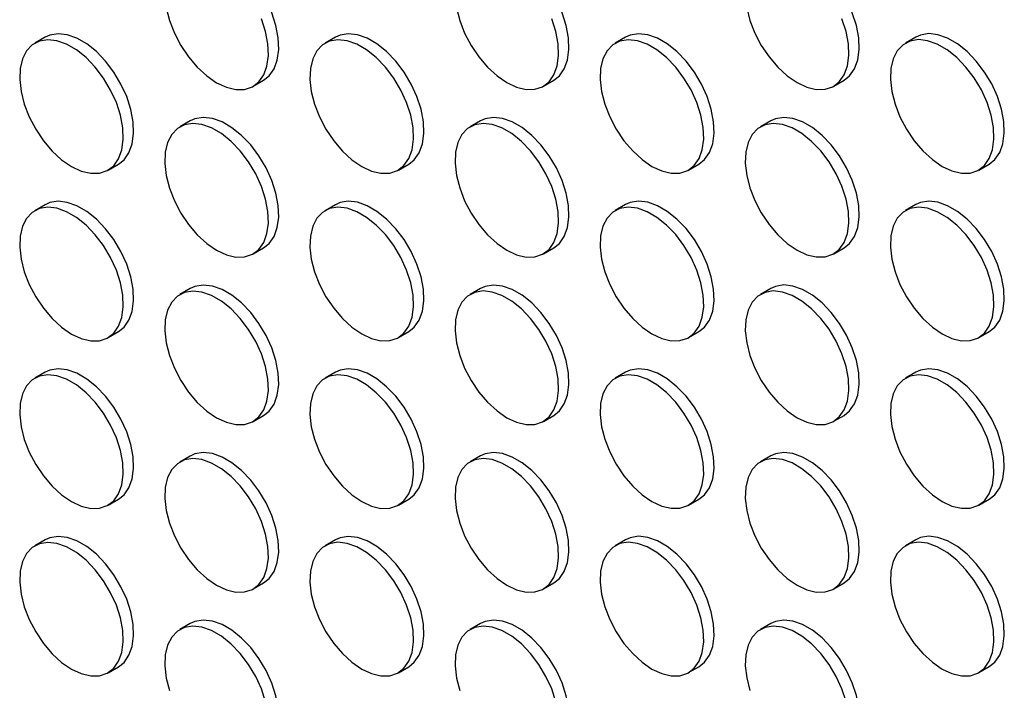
# Model space of a CAD drawing. Header units: millimetres. Extents: x 57 to 2457, y 57 to 1886.
# Tile 35 of 38: x 2181 to 2316, y 1418 to 1509. Entities that reach past the tile are written whole.
import ezdxf

# ---------------------------------------------------------------- set-up
doc = ezdxf.new("R2010")
doc.units = ezdxf.units.MM
doc.header["$LTSCALE"] = 9

msp = doc.modelspace()

# ---------------------------------------------------------------- linework, layer by layer
for p, q in [((2184.878, 1506.886), (2183.464, 1506.069)), ((2224.476, 1506.889), (2223.062, 1506.073)), ((2264.074, 1506.893), (2262.66, 1506.077)), ((2303.672, 1506.897), (2302.258, 1506.08)), ((2213.262, 1500.182), (2214.677, 1500.998)), ((2252.86, 1500.185), (2254.275, 1501.002)), ((2292.458, 1500.189), (2293.873, 1501.006)), ((2204.677, 1495.456), (2203.263, 1494.64)), ((2244.275, 1495.46), (2242.861, 1494.643)), ((2283.873, 1495.463), (2282.459, 1494.647)), ((2193.463, 1488.748), (2194.878, 1489.565)), ((2233.061, 1488.752), (2234.476, 1489.568)), ((2272.659, 1488.756), (2274.074, 1489.572)), ((2312.257, 1488.759), (2313.672, 1489.576)), ((2184.878, 1484.023), (2183.464, 1483.206)), ((2224.476, 1484.026), (2223.062, 1483.21)), ((2264.074, 1484.03), (2262.66, 1483.214)), ((2303.672, 1484.034), (2302.258, 1483.217)), ((2213.262, 1477.319), (2214.677, 1478.135)), ((2252.86, 1477.322), (2254.275, 1478.139)), ((2292.458, 1477.326), (2293.873, 1478.142)), ((2204.677, 1472.593), (2203.263, 1471.776)), ((2244.275, 1472.597), (2242.861, 1471.78)), ((2283.873, 1472.6), (2282.459, 1471.784)), ((2193.463, 1465.885), (2194.878, 1466.702)), ((2233.061, 1465.889), (2234.476, 1466.705)), ((2272.659, 1465.893), (2274.074, 1466.709)), ((2312.257, 1465.896), (2313.672, 1466.713)), ((2184.878, 1461.159), (2183.464, 1460.343)), ((2224.476, 1461.163), (2223.062, 1460.347)), ((2264.074, 1461.167), (2262.66, 1460.35)), ((2303.672, 1461.171), (2302.258, 1460.354)), ((2213.262, 1454.455), (2214.677, 1455.272)), ((2252.86, 1454.459), (2254.275, 1455.276)), ((2292.458, 1454.463), (2293.873, 1455.279)), ((2204.677, 1449.73), (2203.263, 1448.913)), ((2244.275, 1449.733), (2242.861, 1448.917)), ((2283.873, 1449.737), (2282.459, 1448.921)), ((2193.463, 1443.022), (2194.878, 1443.838)), ((2233.061, 1443.026), (2234.476, 1443.842)), ((2272.659, 1443.029), (2274.074, 1443.846)), ((2312.257, 1443.033), (2313.672, 1443.85)), ((2184.878, 1438.296), (2183.464, 1437.48)), ((2224.476, 1438.3), (2223.062, 1437.484)), ((2264.074, 1438.304), (2262.66, 1437.487)), ((2303.672, 1438.307), (2302.258, 1437.491)), ((2213.262, 1431.592), (2214.677, 1432.409)), ((2252.86, 1431.596), (2254.275, 1432.412)), ((2292.458, 1431.6), (2293.873, 1432.416)), ((2204.677, 1426.867), (2203.263, 1426.05)), ((2244.275, 1426.87), (2242.861, 1426.054)), ((2283.873, 1426.874), (2282.459, 1426.058)), ((2193.463, 1420.159), (2194.878, 1420.975)), ((2233.061, 1420.163), (2234.476, 1420.979)), ((2272.659, 1420.166), (2274.074, 1420.983)), ((2312.257, 1420.17), (2313.672, 1420.986))]:
    msp.add_line(p, q)
at = {"flags": 128}
for points in [[(2214.677, 1500.998), (2215.437, 1501.597), (2216.109, 1502.553), (2216.549, 1503.767), (2216.74, 1505.193), (2216.676, 1506.78), (2216.359, 1508.472), (2215.801, 1510.206), (2215.021, 1511.921), (2214.048, 1513.554), (2212.917, 1515.046), (2211.669, 1516.343), (2210.349, 1517.399), (2209.005, 1518.175), (2207.685, 1518.643), (2206.437, 1518.787), (2205.306, 1518.6), (2204.677, 1518.319)], [(2254.275, 1501.002), (2255.035, 1501.601), (2255.707, 1502.557), (2256.147, 1503.77), (2256.338, 1505.196), (2256.274, 1506.784), (2255.957, 1508.475), (2255.399, 1510.21), (2254.619, 1511.925), (2253.646, 1513.557), (2252.515, 1515.05), (2251.267, 1516.347), (2249.947, 1517.403), (2248.603, 1518.179), (2247.283, 1518.647), (2246.035, 1518.791), (2244.904, 1518.604), (2244.275, 1518.323)], [(2293.873, 1501.006), (2294.633, 1501.604), (2295.305, 1502.561), (2295.745, 1503.774), (2295.936, 1505.2), (2295.872, 1506.788), (2295.555, 1508.479), (2294.997, 1510.214), (2294.217, 1511.928), (2293.244, 1513.561), (2292.113, 1515.053), (2290.865, 1516.351), (2289.545, 1517.406), (2288.201, 1518.182), (2286.881, 1518.651), (2285.633, 1518.794), (2284.502, 1518.608), (2283.873, 1518.327)], [(2201.391, 1510.884), (2201.831, 1509.163), (2202.503, 1507.431), (2203.383, 1505.75), (2204.44, 1504.18), (2205.635, 1502.779), (2206.925, 1501.597), (2208.263, 1500.677)], [(2240.989, 1510.888), (2241.429, 1509.167), (2242.101, 1507.435), (2242.981, 1505.753), (2244.038, 1504.184), (2245.233, 1502.783), (2246.523, 1501.601), (2247.861, 1500.68)], [(2280.587, 1510.892), (2281.027, 1509.171), (2281.699, 1507.438), (2282.579, 1505.757), (2283.636, 1504.187), (2284.831, 1502.786), (2286.121, 1501.604), (2287.459, 1500.684)], [(2208.263, 1500.677), (2209.601, 1500.052), (2210.891, 1499.745), (2212.086, 1499.766), (2213.142, 1500.116), (2214.023, 1500.781), (2214.695, 1501.737), (2215.135, 1502.95), (2215.326, 1504.376), (2215.262, 1505.964), (2214.945, 1507.655), (2214.387, 1509.39)], [(2247.861, 1500.68), (2249.199, 1500.056), (2250.489, 1499.748), (2251.684, 1499.77), (2252.74, 1500.119), (2253.621, 1500.784), (2254.293, 1501.741), (2254.733, 1502.954), (2254.924, 1504.38), (2254.86, 1505.967), (2254.543, 1507.659), (2253.985, 1509.393)], [(2287.459, 1500.684), (2288.797, 1500.059), (2290.087, 1499.752), (2291.282, 1499.774), (2292.338, 1500.123), (2293.219, 1500.788), (2293.891, 1501.744), (2294.331, 1502.958), (2294.522, 1504.384), (2294.458, 1505.971), (2294.141, 1507.663), (2293.582, 1509.397)], [(2194.878, 1489.565), (2195.638, 1490.164), (2196.31, 1491.12), (2196.75, 1492.333), (2196.941, 1493.759), (2196.877, 1495.347), (2196.56, 1497.038), (2196.002, 1498.773), (2195.222, 1500.487), (2194.249, 1502.12), (2193.118, 1503.612), (2191.87, 1504.91), (2190.55, 1505.966), (2189.206, 1506.742), (2187.886, 1507.21), (2186.638, 1507.353), (2185.507, 1507.167), (2184.878, 1506.886)], [(2234.476, 1489.568), (2235.236, 1490.167), (2235.908, 1491.124), (2236.348, 1492.337), (2236.539, 1493.763), (2236.475, 1495.35), (2236.158, 1497.042), (2235.6, 1498.776), (2234.82, 1500.491), (2233.847, 1502.124), (2232.716, 1503.616), (2231.468, 1504.913), (2230.148, 1505.969), (2228.804, 1506.745), (2227.484, 1507.214), (2226.236, 1507.357), (2225.105, 1507.171), (2224.476, 1506.889)], [(2274.074, 1489.572), (2274.834, 1490.171), (2275.506, 1491.127), (2275.946, 1492.341), (2276.137, 1493.767), (2276.073, 1495.354), (2275.756, 1497.046), (2275.198, 1498.78), (2274.418, 1500.495), (2273.445, 1502.128), (2272.314, 1503.62), (2271.066, 1504.917), (2269.746, 1505.973), (2268.402, 1506.749), (2267.082, 1507.217), (2265.834, 1507.361), (2264.703, 1507.174), (2264.074, 1506.893)], [(2313.672, 1489.576), (2314.432, 1490.175), (2315.104, 1491.131), (2315.544, 1492.344), (2315.735, 1493.77), (2315.671, 1495.358), (2315.354, 1497.049), (2314.796, 1498.784), (2314.016, 1500.499), (2313.043, 1502.131), (2311.912, 1503.624), (2310.664, 1504.921), (2309.344, 1505.977), (2308, 1506.753), (2306.68, 1507.221), (2305.432, 1507.365), (2304.301, 1507.178), (2303.672, 1506.897)], [(2188.464, 1489.243), (2189.802, 1488.618), (2191.092, 1488.311), (2192.287, 1488.333), (2193.343, 1488.682), (2194.224, 1489.347), (2194.896, 1490.304), (2195.336, 1491.517), (2195.527, 1492.943), (2195.463, 1494.53), (2195.146, 1496.222), (2194.588, 1497.956), (2193.808, 1499.671), (2192.835, 1501.304), (2191.704, 1502.796), (2190.456, 1504.093), (2189.136, 1505.149), (2187.792, 1505.925), (2186.472, 1506.393), (2185.224, 1506.537), (2184.093, 1506.351), (2183.12, 1505.841), (2182.34, 1505.027), (2181.782, 1503.937), (2181.465, 1502.611), (2181.401, 1501.098), (2181.592, 1499.451), (2182.032, 1497.73), (2182.704, 1495.997), (2183.584, 1494.316), (2184.641, 1492.746), (2185.836, 1491.345), (2187.126, 1490.163), (2188.464, 1489.243)], [(2228.062, 1489.247), (2229.4, 1488.622), (2230.69, 1488.315), (2231.885, 1488.336), (2232.941, 1488.686), (2233.822, 1489.351), (2234.494, 1490.307), (2234.934, 1491.52), (2235.125, 1492.947), (2235.061, 1494.534), (2234.744, 1496.226), (2234.186, 1497.96), (2233.406, 1499.675), (2232.433, 1501.308), (2231.302, 1502.8), (2230.054, 1504.097), (2228.734, 1505.153), (2227.39, 1505.929), (2226.07, 1506.397), (2224.822, 1506.541), (2223.691, 1506.354), (2222.718, 1505.845), (2221.938, 1505.03), (2221.38, 1503.941), (2221.063, 1502.615), (2220.999, 1501.101), (2221.19, 1499.454), (2221.63, 1497.734), (2222.302, 1496.001), (2223.182, 1494.32), (2224.239, 1492.75), (2225.434, 1491.349), (2226.724, 1490.167), (2228.062, 1489.247)], [(2267.66, 1489.251), (2268.998, 1488.626), (2270.288, 1488.319), (2271.483, 1488.34), (2272.539, 1488.69), (2273.42, 1489.355), (2274.092, 1490.311), (2274.532, 1491.524), (2274.723, 1492.95), (2274.659, 1494.538), (2274.342, 1496.229), (2273.783, 1497.964), (2273.004, 1499.678), (2272.031, 1501.311), (2270.9, 1502.803), (2269.652, 1504.101), (2268.332, 1505.157), (2266.988, 1505.933), (2265.668, 1506.401), (2264.42, 1506.544), (2263.289, 1506.358), (2262.316, 1505.848), (2261.536, 1505.034), (2260.978, 1503.944), (2260.661, 1502.619), (2260.597, 1501.105), (2260.788, 1499.458), (2261.228, 1497.737), (2261.9, 1496.005), (2262.78, 1494.324), (2263.837, 1492.754), (2265.032, 1491.353), (2266.322, 1490.171), (2267.66, 1489.251)], [(2307.258, 1489.254), (2308.596, 1488.63), (2309.886, 1488.322), (2311.081, 1488.344), (2312.137, 1488.693), (2313.018, 1489.358), (2313.69, 1490.315), (2314.129, 1491.528), (2314.321, 1492.954), (2314.257, 1494.541), (2313.94, 1496.233), (2313.381, 1497.967), (2312.602, 1499.682), (2311.629, 1501.315), (2310.498, 1502.807), (2309.25, 1504.105), (2307.93, 1505.16), (2306.586, 1505.936), (2305.266, 1506.405), (2304.018, 1506.548), (2302.887, 1506.362), (2301.914, 1505.852), (2301.134, 1505.038), (2300.576, 1503.948), (2300.259, 1502.622), (2300.195, 1501.109), (2300.386, 1499.462), (2300.826, 1497.741), (2301.498, 1496.009), (2302.378, 1494.327), (2303.435, 1492.758), (2304.63, 1491.357), (2305.92, 1490.175), (2307.258, 1489.254)], [(2214.677, 1478.135), (2215.437, 1478.734), (2216.109, 1479.69), (2216.549, 1480.903), (2216.74, 1482.33), (2216.676, 1483.917), (2216.359, 1485.609), (2215.801, 1487.343), (2215.021, 1489.058), (2214.048, 1490.691), (2212.917, 1492.183), (2211.669, 1493.48), (2210.349, 1494.536), (2209.005, 1495.312), (2207.685, 1495.78), (2206.437, 1495.924), (2205.306, 1495.737), (2204.677, 1495.456)], [(2254.275, 1478.139), (2255.035, 1478.738), (2255.707, 1479.694), (2256.147, 1480.907), (2256.338, 1482.333), (2256.274, 1483.921), (2255.957, 1485.612), (2255.399, 1487.347), (2254.619, 1489.061), (2253.646, 1490.694), (2252.515, 1492.186), (2251.267, 1493.484), (2249.947, 1494.54), (2248.603, 1495.316), (2247.283, 1495.784), (2246.035, 1495.927), (2244.904, 1495.741), (2244.275, 1495.46)], [(2293.873, 1478.142), (2294.633, 1478.741), (2295.305, 1479.698), (2295.745, 1480.911), (2295.936, 1482.337), (2295.872, 1483.924), (2295.555, 1485.616), (2294.997, 1487.35), (2294.217, 1489.065), (2293.244, 1490.698), (2292.113, 1492.19), (2290.865, 1493.487), (2289.545, 1494.543), (2288.201, 1495.319), (2286.881, 1495.788), (2285.633, 1495.931), (2284.502, 1495.745), (2283.873, 1495.463)], [(2208.263, 1477.814), (2209.601, 1477.189), (2210.891, 1476.881), (2212.086, 1476.903), (2213.142, 1477.253), (2214.023, 1477.918), (2214.695, 1478.874), (2215.135, 1480.087), (2215.326, 1481.513), (2215.262, 1483.101), (2214.945, 1484.792), (2214.387, 1486.527), (2213.607, 1488.241), (2212.634, 1489.874), (2211.503, 1491.366), (2210.255, 1492.664), (2208.935, 1493.719), (2207.591, 1494.495), (2206.271, 1494.964), (2205.023, 1495.107), (2203.892, 1494.921), (2202.919, 1494.411), (2202.139, 1493.597), (2201.581, 1492.507), (2201.264, 1491.182), (2201.2, 1489.668), (2201.391, 1488.021), (2201.831, 1486.3), (2202.503, 1484.568), (2203.383, 1482.886), (2204.44, 1481.317), (2205.635, 1479.916), (2206.925, 1478.734), (2208.263, 1477.814)], [(2247.861, 1477.817), (2249.199, 1477.192), (2250.489, 1476.885), (2251.684, 1476.907), (2252.74, 1477.256), (2253.621, 1477.921), (2254.293, 1478.878), (2254.733, 1480.091), (2254.924, 1481.517), (2254.86, 1483.104), (2254.543, 1484.796), (2253.985, 1486.53), (2253.205, 1488.245), (2252.232, 1489.878), (2251.101, 1491.37), (2249.853, 1492.667), (2248.533, 1493.723), (2247.189, 1494.499), (2245.869, 1494.967), (2244.621, 1495.111), (2243.49, 1494.925), (2242.517, 1494.415), (2241.737, 1493.601), (2241.179, 1492.511), (2240.862, 1491.185), (2240.798, 1489.672), (2240.989, 1488.025), (2241.429, 1486.304), (2242.101, 1484.571), (2242.981, 1482.89), (2244.038, 1481.32), (2245.233, 1479.919), (2246.523, 1478.737), (2247.861, 1477.817)], [(2287.459, 1477.821), (2288.797, 1477.196), (2290.087, 1476.889), (2291.282, 1476.91), (2292.338, 1477.26), (2293.219, 1477.925), (2293.891, 1478.881), (2294.331, 1480.094), (2294.522, 1481.521), (2294.458, 1483.108), (2294.141, 1484.8), (2293.582, 1486.534), (2292.803, 1488.249), (2291.83, 1489.882), (2290.699, 1491.374), (2289.451, 1492.671), (2288.131, 1493.727), (2286.787, 1494.503), (2285.467, 1494.971), (2284.219, 1495.115), (2283.088, 1494.928), (2282.115, 1494.419), (2281.335, 1493.604), (2280.777, 1492.515), (2280.46, 1491.189), (2280.396, 1489.675), (2280.587, 1488.028), (2281.027, 1486.308), (2281.699, 1484.575), (2282.579, 1482.894), (2283.636, 1481.324), (2284.831, 1479.923), (2286.121, 1478.741), (2287.459, 1477.821)], [(2194.878, 1466.702), (2195.638, 1467.3), (2196.31, 1468.257), (2196.75, 1469.47), (2196.941, 1470.896), (2196.877, 1472.484), (2196.56, 1474.175), (2196.002, 1475.91), (2195.222, 1477.624), (2194.249, 1479.257), (2193.118, 1480.749), (2191.87, 1482.047), (2190.55, 1483.102), (2189.206, 1483.878), (2187.886, 1484.347), (2186.638, 1484.49), (2185.507, 1484.304), (2184.878, 1484.023)], [(2234.476, 1466.705), (2235.236, 1467.304), (2235.908, 1468.261), (2236.348, 1469.474), (2236.539, 1470.9), (2236.475, 1472.487), (2236.158, 1474.179), (2235.6, 1475.913), (2234.82, 1477.628), (2233.847, 1479.261), (2232.716, 1480.753), (2231.468, 1482.05), (2230.148, 1483.106), (2228.804, 1483.882), (2227.484, 1484.35), (2226.236, 1484.494), (2225.105, 1484.308), (2224.476, 1484.026)], [(2274.074, 1466.709), (2274.834, 1467.308), (2275.506, 1468.264), (2275.946, 1469.477), (2276.137, 1470.904), (2276.073, 1472.491), (2275.756, 1474.183), (2275.198, 1475.917), (2274.418, 1477.632), (2273.445, 1479.265), (2272.314, 1480.757), (2271.066, 1482.054), (2269.746, 1483.11), (2268.402, 1483.886), (2267.082, 1484.354), (2265.834, 1484.498), (2264.703, 1484.311), (2264.074, 1484.03)], [(2313.672, 1466.713), (2314.432, 1467.312), (2315.104, 1468.268), (2315.544, 1469.481), (2315.735, 1470.907), (2315.671, 1472.495), (2315.354, 1474.186), (2314.796, 1475.921), (2314.016, 1477.635), (2313.043, 1479.268), (2311.912, 1480.76), (2310.664, 1482.058), (2309.344, 1483.114), (2308, 1483.89), (2306.68, 1484.358), (2305.432, 1484.501), (2304.301, 1484.315), (2303.672, 1484.034)], [(2188.464, 1466.38), (2189.802, 1465.755), (2191.092, 1465.448), (2192.287, 1465.47), (2193.343, 1465.819), (2194.224, 1466.484), (2194.896, 1467.44), (2195.336, 1468.654), (2195.527, 1470.08), (2195.463, 1471.667), (2195.146, 1473.359), (2194.588, 1475.093), (2193.808, 1476.808), (2192.835, 1478.441), (2191.704, 1479.933), (2190.456, 1481.23), (2189.136, 1482.286), (2187.792, 1483.062), (2186.472, 1483.53), (2185.224, 1483.674), (2184.093, 1483.487), (2183.12, 1482.978), (2182.34, 1482.163), (2181.782, 1481.074), (2181.465, 1479.748), (2181.401, 1478.235), (2181.592, 1476.588), (2182.032, 1474.867), (2182.704, 1473.134), (2183.584, 1471.453), (2184.641, 1469.883), (2185.836, 1468.482), (2187.126, 1467.3), (2188.464, 1466.38)], [(2228.062, 1466.384), (2229.4, 1465.759), (2230.69, 1465.452), (2231.885, 1465.473), (2232.941, 1465.823), (2233.822, 1466.488), (2234.494, 1467.444), (2234.934, 1468.657), (2235.125, 1470.083), (2235.061, 1471.671), (2234.744, 1473.362), (2234.186, 1475.097), (2233.406, 1476.812), (2232.433, 1478.444), (2231.302, 1479.937), (2230.054, 1481.234), (2228.734, 1482.29), (2227.39, 1483.066), (2226.07, 1483.534), (2224.822, 1483.678), (2223.691, 1483.491), (2222.718, 1482.982), (2221.938, 1482.167), (2221.38, 1481.078), (2221.063, 1479.752), (2220.999, 1478.238), (2221.19, 1476.591), (2221.63, 1474.87), (2222.302, 1473.138), (2223.182, 1471.457), (2224.239, 1469.887), (2225.434, 1468.486), (2226.724, 1467.304), (2228.062, 1466.384)], [(2267.66, 1466.388), (2268.998, 1465.763), (2270.288, 1465.455), (2271.483, 1465.477), (2272.539, 1465.827), (2273.42, 1466.492), (2274.092, 1467.448), (2274.532, 1468.661), (2274.723, 1470.087), (2274.659, 1471.675), (2274.342, 1473.366), (2273.783, 1475.101), (2273.004, 1476.815), (2272.031, 1478.448), (2270.9, 1479.94), (2269.652, 1481.238), (2268.332, 1482.293), (2266.988, 1483.069), (2265.668, 1483.538), (2264.42, 1483.681), (2263.289, 1483.495), (2262.316, 1482.985), (2261.536, 1482.171), (2260.978, 1481.081), (2260.661, 1479.756), (2260.597, 1478.242), (2260.788, 1476.595), (2261.228, 1474.874), (2261.9, 1473.142), (2262.78, 1471.46), (2263.837, 1469.891), (2265.032, 1468.49), (2266.322, 1467.308), (2267.66, 1466.388)], [(2307.258, 1466.391), (2308.596, 1465.766), (2309.886, 1465.459), (2311.081, 1465.481), (2312.137, 1465.83), (2313.018, 1466.495), (2313.69, 1467.452), (2314.129, 1468.665), (2314.321, 1470.091), (2314.257, 1471.678), (2313.94, 1473.37), (2313.381, 1475.104), (2312.602, 1476.819), (2311.629, 1478.452), (2310.498, 1479.944), (2309.25, 1481.241), (2307.93, 1482.297), (2306.586, 1483.073), (2305.266, 1483.541), (2304.018, 1483.685), (2302.887, 1483.499), (2301.914, 1482.989), (2301.134, 1482.175), (2300.576, 1481.085), (2300.259, 1479.759), (2300.195, 1478.246), (2300.386, 1476.599), (2300.826, 1474.878), (2301.498, 1473.145), (2302.378, 1471.464), (2303.435, 1469.894), (2304.63, 1468.493), (2305.92, 1467.311), (2307.258, 1466.391)], [(2214.677, 1455.272), (2215.437, 1455.871), (2216.109, 1456.827), (2216.549, 1458.04), (2216.74, 1459.466), (2216.676, 1461.054), (2216.359, 1462.745), (2215.801, 1464.48), (2215.021, 1466.195), (2214.048, 1467.827), (2212.917, 1469.32), (2211.669, 1470.617), (2210.349, 1471.673), (2209.005, 1472.449), (2207.685, 1472.917), (2206.437, 1473.061), (2205.306, 1472.874), (2204.677, 1472.593)], [(2254.275, 1455.276), (2255.035, 1455.874), (2255.707, 1456.831), (2256.147, 1458.044), (2256.338, 1459.47), (2256.274, 1461.058), (2255.957, 1462.749), (2255.399, 1464.484), (2254.619, 1466.198), (2253.646, 1467.831), (2252.515, 1469.323), (2251.267, 1470.621), (2249.947, 1471.676), (2248.603, 1472.452), (2247.283, 1472.921), (2246.035, 1473.064), (2244.904, 1472.878), (2244.275, 1472.597)], [(2293.873, 1455.279), (2294.633, 1455.878), (2295.305, 1456.835), (2295.745, 1458.048), (2295.936, 1459.474), (2295.872, 1461.061), (2295.555, 1462.753), (2294.997, 1464.487), (2294.217, 1466.202), (2293.244, 1467.835), (2292.113, 1469.327), (2290.865, 1470.624), (2289.545, 1471.68), (2288.201, 1472.456), (2286.881, 1472.924), (2285.633, 1473.068), (2284.502, 1472.882), (2283.873, 1472.6)], [(2208.263, 1454.95), (2209.601, 1454.326), (2210.891, 1454.018), (2212.086, 1454.04), (2213.142, 1454.389), (2214.023, 1455.054), (2214.695, 1456.011), (2215.135, 1457.224), (2215.326, 1458.65), (2215.262, 1460.237), (2214.945, 1461.929), (2214.387, 1463.663), (2213.607, 1465.378), (2212.634, 1467.011), (2211.503, 1468.503), (2210.255, 1469.801), (2208.935, 1470.856), (2207.591, 1471.632), (2206.271, 1472.101), (2205.023, 1472.244), (2203.892, 1472.058), (2202.919, 1471.548), (2202.139, 1470.734), (2201.581, 1469.644), (2201.264, 1468.318), (2201.2, 1466.805), (2201.391, 1465.158), (2201.831, 1463.437), (2202.503, 1461.705), (2203.383, 1460.023), (2204.44, 1458.454), (2205.635, 1457.053), (2206.925, 1455.871), (2208.263, 1454.95)], [(2247.861, 1454.954), (2249.199, 1454.329), (2250.489, 1454.022), (2251.684, 1454.044), (2252.74, 1454.393), (2253.621, 1455.058), (2254.293, 1456.014), (2254.733, 1457.228), (2254.924, 1458.654), (2254.86, 1460.241), (2254.543, 1461.933), (2253.985, 1463.667), (2253.205, 1465.382), (2252.232, 1467.015), (2251.101, 1468.507), (2249.853, 1469.804), (2248.533, 1470.86), (2247.189, 1471.636), (2245.869, 1472.104), (2244.621, 1472.248), (2243.49, 1472.061), (2242.517, 1471.552), (2241.737, 1470.737), (2241.179, 1469.648), (2240.862, 1468.322), (2240.798, 1466.809), (2240.989, 1465.162), (2241.429, 1463.441), (2242.101, 1461.708), (2242.981, 1460.027), (2244.038, 1458.457), (2245.233, 1457.056), (2246.523, 1455.874), (2247.861, 1454.954)], [(2287.459, 1454.958), (2288.797, 1454.333), (2290.087, 1454.026), (2291.282, 1454.047), (2292.338, 1454.397), (2293.219, 1455.062), (2293.891, 1456.018), (2294.331, 1457.231), (2294.522, 1458.657), (2294.458, 1460.245), (2294.141, 1461.936), (2293.582, 1463.671), (2292.803, 1465.386), (2291.83, 1467.018), (2290.699, 1468.511), (2289.451, 1469.808), (2288.131, 1470.864), (2286.787, 1471.64), (2285.467, 1472.108), (2284.219, 1472.252), (2283.088, 1472.065), (2282.115, 1471.556), (2281.335, 1470.741), (2280.777, 1469.652), (2280.46, 1468.326), (2280.396, 1466.812), (2280.587, 1465.165), (2281.027, 1463.444), (2281.699, 1461.712), (2282.579, 1460.031), (2283.636, 1458.461), (2284.831, 1457.06), (2286.121, 1455.878), (2287.459, 1454.958)], [(2194.878, 1443.838), (2195.638, 1444.437), (2196.31, 1445.394), (2196.75, 1446.607), (2196.941, 1448.033), (2196.877, 1449.62), (2196.56, 1451.312), (2196.002, 1453.046), (2195.222, 1454.761), (2194.249, 1456.394), (2193.118, 1457.886), (2191.87, 1459.183), (2190.55, 1460.239), (2189.206, 1461.015), (2187.886, 1461.484), (2186.638, 1461.627), (2185.507, 1461.441), (2184.878, 1461.159)], [(2234.476, 1443.842), (2235.236, 1444.441), (2235.908, 1445.397), (2236.348, 1446.611), (2236.539, 1448.037), (2236.475, 1449.624), (2236.158, 1451.316), (2235.6, 1453.05), (2234.82, 1454.765), (2233.847, 1456.398), (2232.716, 1457.89), (2231.468, 1459.187), (2230.148, 1460.243), (2228.804, 1461.019), (2227.484, 1461.487), (2226.236, 1461.631), (2225.105, 1461.444), (2224.476, 1461.163)], [(2274.074, 1443.846), (2274.834, 1444.445), (2275.506, 1445.401), (2275.946, 1446.614), (2276.137, 1448.04), (2276.073, 1449.628), (2275.756, 1451.319), (2275.198, 1453.054), (2274.418, 1454.769), (2273.445, 1456.401), (2272.314, 1457.894), (2271.066, 1459.191), (2269.746, 1460.247), (2268.402, 1461.023), (2267.082, 1461.491), (2265.834, 1461.635), (2264.703, 1461.448), (2264.074, 1461.167)], [(2313.672, 1443.85), (2314.432, 1444.448), (2315.104, 1445.405), (2315.544, 1446.618), (2315.735, 1448.044), (2315.671, 1449.632), (2315.354, 1451.323), (2314.796, 1453.058), (2314.016, 1454.772), (2313.043, 1456.405), (2311.912, 1457.897), (2310.664, 1459.195), (2309.344, 1460.25), (2308, 1461.026), (2306.68, 1461.495), (2305.432, 1461.638), (2304.301, 1461.452), (2303.672, 1461.171)], [(2188.464, 1443.517), (2189.802, 1442.892), (2191.092, 1442.585), (2192.287, 1442.606), (2193.343, 1442.956), (2194.224, 1443.621), (2194.896, 1444.577), (2195.336, 1445.79), (2195.527, 1447.217), (2195.463, 1448.804), (2195.146, 1450.496), (2194.588, 1452.23), (2193.808, 1453.945), (2192.835, 1455.578), (2191.704, 1457.07), (2190.456, 1458.367), (2189.136, 1459.423), (2187.792, 1460.199), (2186.472, 1460.667), (2185.224, 1460.811), (2184.093, 1460.624), (2183.12, 1460.115), (2182.34, 1459.3), (2181.782, 1458.211), (2181.465, 1456.885), (2181.401, 1455.371), (2181.592, 1453.724), (2182.032, 1452.004), (2182.704, 1450.271), (2183.584, 1448.59), (2184.641, 1447.02), (2185.836, 1445.619), (2187.126, 1444.437), (2188.464, 1443.517)], [(2228.062, 1443.521), (2229.4, 1442.896), (2230.69, 1442.589), (2231.885, 1442.61), (2232.941, 1442.96), (2233.822, 1443.625), (2234.494, 1444.581), (2234.934, 1445.794), (2235.125, 1447.22), (2235.061, 1448.808), (2234.744, 1450.499), (2234.186, 1452.234), (2233.406, 1453.948), (2232.433, 1455.581), (2231.302, 1457.073), (2230.054, 1458.371), (2228.734, 1459.427), (2227.39, 1460.203), (2226.07, 1460.671), (2224.822, 1460.814), (2223.691, 1460.628), (2222.718, 1460.118), (2221.938, 1459.304), (2221.38, 1458.214), (2221.063, 1456.889), (2220.999, 1455.375), (2221.19, 1453.728), (2221.63, 1452.007), (2222.302, 1450.275), (2223.182, 1448.594), (2224.239, 1447.024), (2225.434, 1445.623), (2226.724, 1444.441), (2228.062, 1443.521)], [(2267.66, 1443.524), (2268.998, 1442.9), (2270.288, 1442.592), (2271.483, 1442.614), (2272.539, 1442.963), (2273.42, 1443.628), (2274.092, 1444.585), (2274.532, 1445.798), (2274.723, 1447.224), (2274.659, 1448.811), (2274.342, 1450.503), (2273.783, 1452.237), (2273.004, 1453.952), (2272.031, 1455.585), (2270.9, 1457.077), (2269.652, 1458.375), (2268.332, 1459.43), (2266.988, 1460.206), (2265.668, 1460.675), (2264.42, 1460.818), (2263.289, 1460.632), (2262.316, 1460.122), (2261.536, 1459.308), (2260.978, 1458.218), (2260.661, 1456.892), (2260.597, 1455.379), (2260.788, 1453.732), (2261.228, 1452.011), (2261.9, 1450.279), (2262.78, 1448.597), (2263.837, 1447.028), (2265.032, 1445.627), (2266.322, 1444.445), (2267.66, 1443.524)], [(2307.258, 1443.528), (2308.596, 1442.903), (2309.886, 1442.596), (2311.081, 1442.618), (2312.137, 1442.967), (2313.018, 1443.632), (2313.69, 1444.588), (2314.129, 1445.802), (2314.321, 1447.228), (2314.257, 1448.815), (2313.94, 1450.507), (2313.381, 1452.241), (2312.602, 1453.956), (2311.629, 1455.589), (2310.498, 1457.081), (2309.25, 1458.378), (2307.93, 1459.434), (2306.586, 1460.21), (2305.266, 1460.678), (2304.018, 1460.822), (2302.887, 1460.635), (2301.914, 1460.126), (2301.134, 1459.311), (2300.576, 1458.222), (2300.259, 1456.896), (2300.195, 1455.383), (2300.386, 1453.736), (2300.826, 1452.015), (2301.498, 1450.282), (2302.378, 1448.601), (2303.435, 1447.031), (2304.63, 1445.63), (2305.92, 1444.448), (2307.258, 1443.528)], [(2214.677, 1432.409), (2215.437, 1433.008), (2216.109, 1433.964), (2216.549, 1435.177), (2216.74, 1436.603), (2216.676, 1438.191), (2216.359, 1439.882), (2215.801, 1441.617), (2215.021, 1443.331), (2214.048, 1444.964), (2212.917, 1446.456), (2211.669, 1447.754), (2210.349, 1448.81), (2209.005, 1449.586), (2207.685, 1450.054), (2206.437, 1450.197), (2205.306, 1450.011), (2204.677, 1449.73)], [(2254.275, 1432.412), (2255.035, 1433.011), (2255.707, 1433.968), (2256.147, 1435.181), (2256.338, 1436.607), (2256.274, 1438.194), (2255.957, 1439.886), (2255.399, 1441.62), (2254.619, 1443.335), (2253.646, 1444.968), (2252.515, 1446.46), (2251.267, 1447.757), (2249.947, 1448.813), (2248.603, 1449.589), (2247.283, 1450.058), (2246.035, 1450.201), (2244.904, 1450.015), (2244.275, 1449.733)], [(2293.873, 1432.416), (2294.633, 1433.015), (2295.305, 1433.971), (2295.745, 1435.185), (2295.936, 1436.611), (2295.872, 1438.198), (2295.555, 1439.89), (2294.997, 1441.624), (2294.217, 1443.339), (2293.244, 1444.972), (2292.113, 1446.464), (2290.865, 1447.761), (2289.545, 1448.817), (2288.201, 1449.593), (2286.881, 1450.061), (2285.633, 1450.205), (2284.502, 1450.018), (2283.873, 1449.737)], [(2208.263, 1432.087), (2209.601, 1431.462), (2210.891, 1431.155), (2212.086, 1431.177), (2213.142, 1431.526), (2214.023, 1432.191), (2214.695, 1433.148), (2215.135, 1434.361), (2215.326, 1435.787), (2215.262, 1437.374), (2214.945, 1439.066), (2214.387, 1440.8), (2213.607, 1442.515), (2212.634, 1444.148), (2211.503, 1445.64), (2210.255, 1446.937), (2208.935, 1447.993), (2207.591, 1448.769), (2206.271, 1449.237), (2205.023, 1449.381), (2203.892, 1449.195), (2202.919, 1448.685), (2202.139, 1447.871), (2201.581, 1446.781), (2201.264, 1445.455), (2201.2, 1443.942), (2201.391, 1442.295), (2201.831, 1440.574), (2202.503, 1438.841), (2203.383, 1437.16), (2204.44, 1435.59), (2205.635, 1434.189), (2206.925, 1433.007), (2208.263, 1432.087)], [(2247.861, 1432.091), (2249.199, 1431.466), (2250.489, 1431.159), (2251.684, 1431.18), (2252.74, 1431.53), (2253.621, 1432.195), (2254.293, 1433.151), (2254.733, 1434.364), (2254.924, 1435.791), (2254.86, 1437.378), (2254.543, 1439.07), (2253.985, 1440.804), (2253.205, 1442.519), (2252.232, 1444.152), (2251.101, 1445.644), (2249.853, 1446.941), (2248.533, 1447.997), (2247.189, 1448.773), (2245.869, 1449.241), (2244.621, 1449.385), (2243.49, 1449.198), (2242.517, 1448.689), (2241.737, 1447.874), (2241.179, 1446.785), (2240.862, 1445.459), (2240.798, 1443.945), (2240.989, 1442.298), (2241.429, 1440.578), (2242.101, 1438.845), (2242.981, 1437.164), (2244.038, 1435.594), (2245.233, 1434.193), (2246.523, 1433.011), (2247.861, 1432.091)], [(2287.459, 1432.095), (2288.797, 1431.47), (2290.087, 1431.163), (2291.282, 1431.184), (2292.338, 1431.534), (2293.219, 1432.199), (2293.891, 1433.155), (2294.331, 1434.368), (2294.522, 1435.794), (2294.458, 1437.382), (2294.141, 1439.073), (2293.582, 1440.808), (2292.803, 1442.522), (2291.83, 1444.155), (2290.699, 1445.647), (2289.451, 1446.945), (2288.131, 1448.001), (2286.787, 1448.777), (2285.467, 1449.245), (2284.219, 1449.388), (2283.088, 1449.202), (2282.115, 1448.692), (2281.335, 1447.878), (2280.777, 1446.788), (2280.46, 1445.463), (2280.396, 1443.949), (2280.587, 1442.302), (2281.027, 1440.581), (2281.699, 1438.849), (2282.579, 1437.168), (2283.636, 1435.598), (2284.831, 1434.197), (2286.121, 1433.015), (2287.459, 1432.095)], [(2194.878, 1420.975), (2195.638, 1421.574), (2196.31, 1422.531), (2196.75, 1423.744), (2196.941, 1425.17), (2196.877, 1426.757), (2196.56, 1428.449), (2196.002, 1430.183), (2195.222, 1431.898), (2194.249, 1433.531), (2193.118, 1435.023), (2191.87, 1436.32), (2190.55, 1437.376), (2189.206, 1438.152), (2187.886, 1438.62), (2186.638, 1438.764), (2185.507, 1438.578), (2184.878, 1438.296)], [(2234.476, 1420.979), (2235.236, 1421.578), (2235.908, 1422.534), (2236.348, 1423.747), (2236.539, 1425.174), (2236.475, 1426.761), (2236.158, 1428.453), (2235.6, 1430.187), (2234.82, 1431.902), (2233.847, 1433.535), (2232.716, 1435.027), (2231.468, 1436.324), (2230.148, 1437.38), (2228.804, 1438.156), (2227.484, 1438.624), (2226.236, 1438.768), (2225.105, 1438.581), (2224.476, 1438.3)], [(2274.074, 1420.983), (2274.834, 1421.582), (2275.506, 1422.538), (2275.946, 1423.751), (2276.137, 1425.177), (2276.073, 1426.765), (2275.756, 1428.456), (2275.198, 1430.191), (2274.418, 1431.905), (2273.445, 1433.538), (2272.314, 1435.03), (2271.066, 1436.328), (2269.746, 1437.384), (2268.402, 1438.16), (2267.082, 1438.628), (2265.834, 1438.771), (2264.703, 1438.585), (2264.074, 1438.304)], [(2313.672, 1420.986), (2314.432, 1421.585), (2315.104, 1422.542), (2315.544, 1423.755), (2315.735, 1425.181), (2315.671, 1426.768), (2315.354, 1428.46), (2314.796, 1430.194), (2314.016, 1431.909), (2313.043, 1433.542), (2311.912, 1435.034), (2310.664, 1436.331), (2309.344, 1437.387), (2308, 1438.163), (2306.68, 1438.632), (2305.432, 1438.775), (2304.301, 1438.589), (2303.672, 1438.307)], [(2188.464, 1420.654), (2189.802, 1420.029), (2191.092, 1419.722), (2192.287, 1419.743), (2193.343, 1420.093), (2194.224, 1420.758), (2194.896, 1421.714), (2195.336, 1422.927), (2195.527, 1424.353), (2195.463, 1425.941), (2195.146, 1427.632), (2194.588, 1429.367), (2193.808, 1431.082), (2192.835, 1432.714), (2191.704, 1434.207), (2190.456, 1435.504), (2189.136, 1436.56), (2187.792, 1437.336), (2186.472, 1437.804), (2185.224, 1437.948), (2184.093, 1437.761), (2183.12, 1437.252), (2182.34, 1436.437), (2181.782, 1435.348), (2181.465, 1434.022), (2181.401, 1432.508), (2181.592, 1430.861), (2182.032, 1429.14), (2182.704, 1427.408), (2183.584, 1425.727), (2184.641, 1424.157), (2185.836, 1422.756), (2187.126, 1421.574), (2188.464, 1420.654)], [(2228.062, 1420.658), (2229.4, 1420.033), (2230.69, 1419.725), (2231.885, 1419.747), (2232.941, 1420.097), (2233.822, 1420.762), (2234.494, 1421.718), (2234.934, 1422.931), (2235.125, 1424.357), (2235.061, 1425.945), (2234.744, 1427.636), (2234.186, 1429.371), (2233.406, 1431.085), (2232.433, 1432.718), (2231.302, 1434.21), (2230.054, 1435.508), (2228.734, 1436.563), (2227.39, 1437.339), (2226.07, 1437.808), (2224.822, 1437.951), (2223.691, 1437.765), (2222.718, 1437.255), (2221.938, 1436.441), (2221.38, 1435.351), (2221.063, 1434.026), (2220.999, 1432.512), (2221.19, 1430.865), (2221.63, 1429.144), (2222.302, 1427.412), (2223.182, 1425.73), (2224.239, 1424.161), (2225.434, 1422.76), (2226.724, 1421.578), (2228.062, 1420.658)], [(2267.66, 1420.661), (2268.998, 1420.036), (2270.288, 1419.729), (2271.483, 1419.751), (2272.539, 1420.1), (2273.42, 1420.765), (2274.092, 1421.722), (2274.532, 1422.935), (2274.723, 1424.361), (2274.659, 1425.948), (2274.342, 1427.64), (2273.783, 1429.374), (2273.004, 1431.089), (2272.031, 1432.722), (2270.9, 1434.214), (2269.652, 1435.511), (2268.332, 1436.567), (2266.988, 1437.343), (2265.668, 1437.811), (2264.42, 1437.955), (2263.289, 1437.769), (2262.316, 1437.259), (2261.536, 1436.445), (2260.978, 1435.355), (2260.661, 1434.029), (2260.597, 1432.516), (2260.788, 1430.869), (2261.228, 1429.148), (2261.9, 1427.415), (2262.78, 1425.734), (2263.837, 1424.164), (2265.032, 1422.763), (2266.322, 1421.581), (2267.66, 1420.661)], [(2307.258, 1420.665), (2308.596, 1420.04), (2309.886, 1419.733), (2311.081, 1419.754), (2312.137, 1420.104), (2313.018, 1420.769), (2313.69, 1421.725), (2314.129, 1422.938), (2314.321, 1424.365), (2314.257, 1425.952), (2313.94, 1427.644), (2313.381, 1429.378), (2312.602, 1431.093), (2311.629, 1432.726), (2310.498, 1434.218), (2309.25, 1435.515), (2307.93, 1436.571), (2306.586, 1437.347), (2305.266, 1437.815), (2304.018, 1437.959), (2302.887, 1437.772), (2301.914, 1437.263), (2301.134, 1436.448), (2300.576, 1435.359), (2300.259, 1434.033), (2300.195, 1432.519), (2300.386, 1430.872), (2300.826, 1429.152), (2301.498, 1427.419), (2302.378, 1425.738), (2303.435, 1424.168), (2304.63, 1422.767), (2305.92, 1421.585), (2307.258, 1420.665)], [(2214.677, 1409.546), (2215.437, 1410.144), (2216.109, 1411.101), (2216.549, 1412.314), (2216.74, 1413.74), (2216.676, 1415.328), (2216.359, 1417.019), (2215.801, 1418.754), (2215.021, 1420.468), (2214.048, 1422.101), (2212.917, 1423.593), (2211.669, 1424.891), (2210.349, 1425.946), (2209.005, 1426.722), (2207.685, 1427.191), (2206.437, 1427.334), (2205.306, 1427.148), (2204.677, 1426.867)], [(2254.275, 1409.549), (2255.035, 1410.148), (2255.707, 1411.105), (2256.147, 1412.318), (2256.338, 1413.744), (2256.274, 1415.331), (2255.957, 1417.023), (2255.399, 1418.757), (2254.619, 1420.472), (2253.646, 1422.105), (2252.515, 1423.597), (2251.267, 1424.894), (2249.947, 1425.95), (2248.603, 1426.726), (2247.283, 1427.194), (2246.035, 1427.338), (2244.904, 1427.152), (2244.275, 1426.87)], [(2293.873, 1409.553), (2294.633, 1410.152), (2295.305, 1411.108), (2295.745, 1412.321), (2295.936, 1413.748), (2295.872, 1415.335), (2295.555, 1417.027), (2294.997, 1418.761), (2294.217, 1420.476), (2293.244, 1422.109), (2292.113, 1423.601), (2290.865, 1424.898), (2289.545, 1425.954), (2288.201, 1426.73), (2286.881, 1427.198), (2285.633, 1427.342), (2284.502, 1427.155), (2283.873, 1426.874)], [(2214.945, 1416.203), (2214.387, 1417.937), (2213.607, 1419.652), (2212.634, 1421.285), (2211.503, 1422.777), (2210.255, 1424.074), (2208.935, 1425.13), (2207.591, 1425.906), (2206.271, 1426.374), (2205.023, 1426.518), (2203.892, 1426.331), (2202.919, 1425.822), (2202.139, 1425.007), (2201.581, 1423.918), (2201.264, 1422.592), (2201.2, 1421.079), (2201.391, 1419.432), (2201.831, 1417.711)], [(2254.543, 1416.206), (2253.985, 1417.941), (2253.205, 1419.656), (2252.232, 1421.288), (2251.101, 1422.781), (2249.853, 1424.078), (2248.533, 1425.134), (2247.189, 1425.91), (2245.869, 1426.378), (2244.621, 1426.522), (2243.49, 1426.335), (2242.517, 1425.826), (2241.737, 1425.011), (2241.179, 1423.922), (2240.862, 1422.596), (2240.798, 1421.082), (2240.989, 1419.435), (2241.429, 1417.714)], [(2294.141, 1416.21), (2293.582, 1417.945), (2292.803, 1419.659), (2291.83, 1421.292), (2290.699, 1422.784), (2289.451, 1424.082), (2288.131, 1425.137), (2286.787, 1425.914), (2285.467, 1426.382), (2284.219, 1426.525), (2283.088, 1426.339), (2282.115, 1425.829), (2281.335, 1425.015), (2280.777, 1423.925), (2280.46, 1422.6), (2280.396, 1421.086), (2280.587, 1419.439), (2281.027, 1417.718)]]:
    msp.add_lwpolyline(points, dxfattribs=at)

doc.saveas('drawing.dxf')
